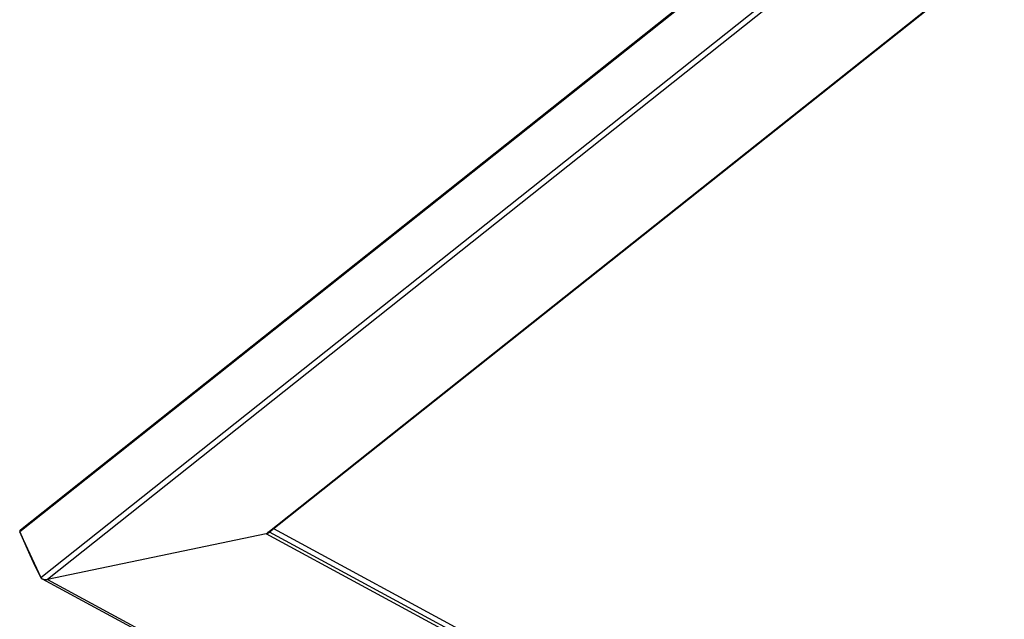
# Model space of a CAD drawing. Header units: millimetres. Extents: x 0 to 210, y 0 to 297.
# Tile 9 of 17: x 63.04 to 69.22, y 216.68 to 220.45. Entities that reach past the tile are written whole.
import ezdxf

# ---------------------------------------------------------------- set-up
doc = ezdxf.new("R2010")
doc.units = ezdxf.units.MM
doc.header["$LTSCALE"] = 19.36
doc.layers.get('0').update_dxf_attribs({"linetype": 'CONTINUOUS'})

msp = doc.modelspace()

# ---------------------------------------------------------------- linework, layer by layer
at = {"color": 9, "linetype": 'Continuous'}
for p, q in [((107.2668209, 252.3823147), (63.0428675, 217.2280874)), ((63.1738832, 216.940965), (107.3978366, 252.0951923)), ((107.4023372, 252.0540072), (63.2153912, 216.9291976)), ((64.5884785, 217.2147003), (107.2359128, 251.1157309)), ((71.9096733, 213.2541224), (64.5884785, 217.2147003)), ((64.6088239, 217.2269442), (71.9069729, 213.2788335)), ((63.2153912, 216.9291976), (71.7432488, 212.3158461))]:
    msp.add_line(p, q, dxfattribs=at)
at = {"color": 6, "linetype": 'Continuous'}
for p, q in [((107.261853, 252.3858103), (63.046633, 217.2385253)), ((64.5994471, 217.2194905), (107.2334107, 251.1098131)), ((63.0428675, 217.2280874), (63.0642954, 217.1805609)), ((63.0642954, 217.1805609), (63.1738832, 216.940965))]:
    msp.add_line(p, q, dxfattribs=at)
at = {"color": 7, "linetype": 'Continuous'}
for p, q in [((64.6350826, 217.2478177), (71.88572, 213.3254095)), ((63.1077919, 217.0817435), (63.0428675, 217.2280874)), ((64.5884785, 217.2147003), (63.2153912, 216.9291976)), ((63.1286907, 217.035262), (63.1077919, 217.0817435)), ((63.1513052, 216.9871825), (63.1286907, 217.035262)), ((63.1738832, 216.940965), (63.1513052, 216.9871825)), ((63.182382, 216.9326626), (71.7354652, 212.3056647)), ((63.1982902, 216.9282135), (63.2067609, 216.9281265)), ((63.2067609, 216.9281265), (63.2153912, 216.9291976))]:
    msp.add_line(p, q, dxfattribs=at)
at = {"color": 6, "linetype": 'Continuous'}
for points in [[(63.0459429, 217.239127), (63.0447682, 217.2382635), (63.0423912, 217.2354116), (63.0418237, 217.2320233), (63.0428675, 217.2280874)], [(63.0576016, 217.2433154), (63.0525717, 217.2422263), (63.04836, 217.240546), (63.0459429, 217.239127)], [(64.6001447, 217.2188811), (64.6013614, 217.2197758), (64.6037348, 217.222643), (64.6042745, 217.2260458), (64.6031819, 217.2299964)], [(64.5884785, 217.2147003), (64.5935317, 217.2157925), (64.5977588, 217.2174804), (64.6001447, 217.2188811)], [(63.1738832, 216.940965), (63.1781846, 216.9358202), (63.183721, 216.9319766), (63.190669, 216.9294604), (63.1984988, 216.9281932)]]:
    msp.add_lwpolyline(points, dxfattribs=at)
at = {"color": 7, "linetype": 'Continuous'}
for points in [[(63.045689, 217.2378911), (63.0434139, 217.2350767), (63.0423959, 217.2318023), (63.0428675, 217.2280874)], [(63.0576016, 217.2433154), (63.0530273, 217.2420289), (63.0489776, 217.2402163), (63.0470117, 217.2388263)], [(64.5884785, 217.2147003), (64.5932474, 217.2160291), (64.5973399, 217.2180453), (64.6006638, 217.2204963), (64.6029277, 217.2233859), (64.6037883, 217.2266827), (64.6031819, 217.2299964)], [(63.1738832, 216.940965), (63.1775741, 216.93604), (63.1823393, 216.9326857)], [(63.1823393, 216.9326857), (63.1831464, 216.9322685), (63.190246, 216.9296382), (63.1974087, 216.9283696)]]:
    msp.add_lwpolyline(points, dxfattribs=at)

doc.saveas('drawing.dxf')
